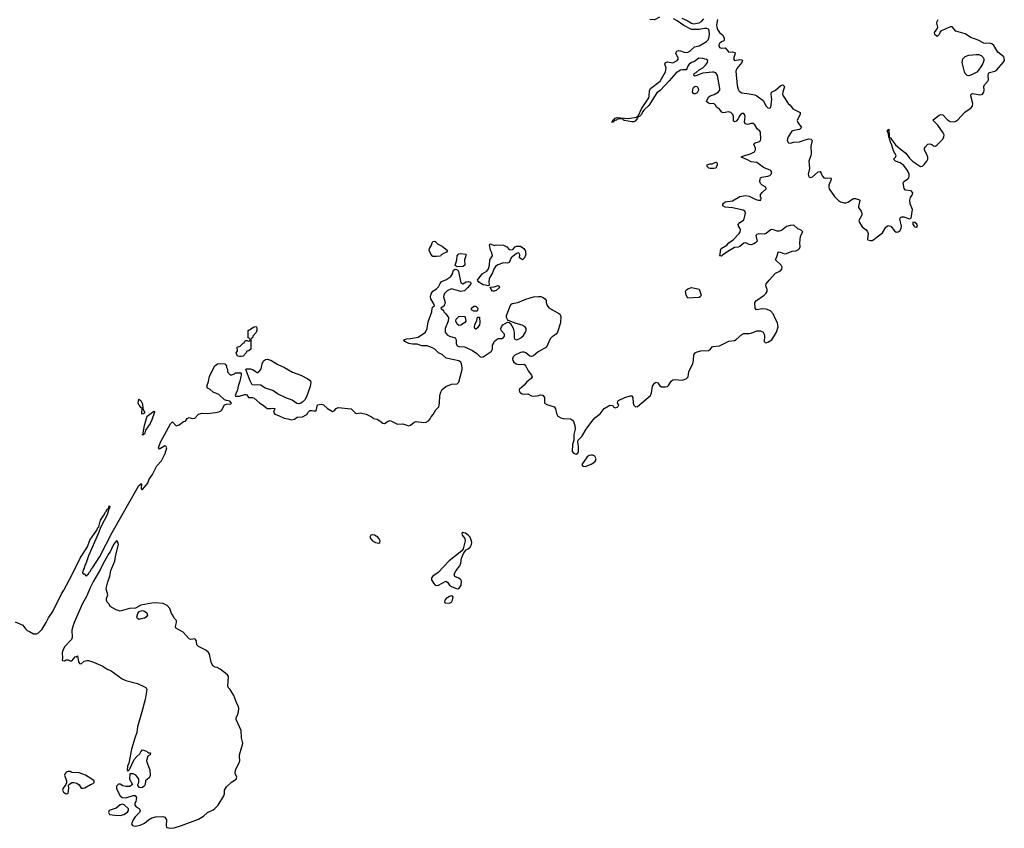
# Model space of a CAD drawing. Header units: inches. Extents: x 2221774 to 2440637, y 201306 to 357559.
# Tile 61 of 245: x 2336209 to 2346791, y 227440 to 236129. Entities that reach past the tile are written whole.
import ezdxf

# ---------------------------------------------------------------- set-up
doc = ezdxf.new("R2010")
doc.units = ezdxf.units.IN
doc.header["$MEASUREMENT"] = 0
for name, color, linetype in [('C3232', 7, 'Continuous'), ('C3233', 7, 'Continuous'), ('C3242', 7, 'Continuous'), ('C3243', 7, 'Continuous')]:
    doc.layers.add(name, color=color, linetype=linetype)

msp = doc.modelspace()

# ---------------------------------------------------------------- linework, layer by layer
at = {"layer": 'C3232', "color": 5, "elevation": 20}
for points in [[(2336160, 229660), (2336242, 229622), (2336254, 229610), (2336270, 229583), (2336290, 229564), (2336315, 229555), (2336358, 229530), (2336390, 229530), (2336410, 229541), (2336450, 229580), (2336493, 229650), (2336518, 229702), (2336566, 229770), (2336660, 229960), (2336683, 230000)], [(2336956, 230000), (2336926, 229930), (2336885, 229855), (2336793, 229650), (2336780, 229610), (2336770, 229570), (2336773, 229490), (2336765, 229470), (2336690, 229389), (2336674, 229350), (2336667, 229327), (2336671, 229269), (2336666, 229250), (2336670, 229242), (2336690, 229238), (2336710, 229251), (2336731, 229251), (2336750, 229238), (2336770, 229241), (2336810, 229285), (2336816, 229284), (2336830, 229292), (2336841, 229230), (2336851, 229211), (2336870, 229207), (2336903, 229237), (2336930, 229242), (2336950, 229242), (2337004, 229224), (2337103, 229183), (2337150, 229150), (2337192, 229132), (2337310, 229047), (2337350, 229030), (2337475, 228995), (2337544, 228964), (2337568, 228948), (2337576, 228930), (2337556, 228824), (2337523, 228690), (2337477, 228530), (2337467, 228470), (2337445, 228410), (2337412, 228292), (2337381, 228139), (2337369, 228109), (2337366, 228066), (2337370, 228054), (2337390, 228071), (2337441, 228179), (2337467, 228213), (2337499, 228241), (2337510, 228262), (2337530, 228282), (2337550, 228278), (2337572, 228270), (2337590, 228252), (2337614, 228250), (2337611, 228230), (2337586, 228214), (2337571, 228170), (2337575, 228150), (2337609, 228070), (2337613, 228007), (2337599, 227981), (2337562, 227950), (2337556, 227910), (2337550, 227898), (2337530, 227878), (2337510, 227875), (2337498, 227878), (2337480, 227900), (2337478, 227910), (2337488, 227932), (2337489, 227970), (2337477, 227990), (2337459, 228010), (2337430, 228025), (2337394, 228026), (2337391, 227970), (2337422, 227910), (2337394, 227890), (2337350, 227889), (2337318, 227898), (2337290, 227914), (2337270, 227914), (2337248, 227892), (2337251, 227870), (2337257, 227850), (2337290, 227790), (2337310, 227771), (2337350, 227767), (2337429, 227791), (2337450, 227791), (2337465, 227770), (2337456, 227730), (2337446, 227710), (2337445, 227690), (2337462, 227670), (2337493, 227653), (2337503, 227630), (2337497, 227610), (2337450, 227563), (2337429, 227531), (2337411, 227490), (2337421, 227470), (2337450, 227463), (2337505, 227475), (2337550, 227496), (2337593, 227530), (2337630, 227552), (2337670, 227563), (2337747, 227567), (2337770, 227561), (2337787, 227530), (2337783, 227470), (2337788, 227450), (2337830, 227440), (2337870, 227447), (2337949, 227470), (2338130, 227538), (2338183, 227570), (2338227, 227610), (2338290, 227638), (2338308, 227652), (2338342, 227690), (2338404, 227790), (2338410, 227810), (2338412, 227850), (2338430, 227887), (2338484, 227936), (2338535, 227970), (2338541, 227990), (2338526, 228030), (2338528, 228068), (2338573, 228150), (2338576, 228170), (2338570, 228210), (2338571, 228230), (2338606, 228350), (2338605, 228370), (2338593, 228413), (2338589, 228490), (2338535, 228610), (2338537, 228630), (2338550, 228655), (2338559, 228690), (2338563, 228730), (2338559, 228750), (2338542, 228782), (2338510, 228867), (2338470, 228933), (2338453, 228950), (2338447, 228967), (2338452, 229070), (2338441, 229090), (2338365, 229150), (2338330, 229167), (2338310, 229170), (2338285, 229185), (2338266, 229226), (2338248, 229310), (2338238, 229330), (2338210, 229356), (2338132, 229392), (2338112, 229410), (2338109, 229450), (2338099, 229470), (2338090, 229475), (2338050, 229470), (2338030, 229476), (2337966, 229546), (2337889, 229590), (2337884, 229610), (2337894, 229650), (2337893, 229673), (2337870, 229698), (2337856, 229730), (2337839, 229750), (2337823, 229803), (2337794, 229834), (2337750, 229857), (2337670, 229864), (2337630, 229861), (2337510, 229839), (2337454, 229806), (2337390, 229802), (2337290, 229775), (2337246, 229786), (2337183, 229823), (2337169, 229850), (2337150, 229870), (2337141, 229890), (2337141, 229910), (2337155, 229950), (2337142, 230000)]]:
    msp.add_lwpolyline(points, dxfattribs=at)
for points in [[(2337490, 229685), (2337474, 229694), (2337469, 229710), (2337479, 229750), (2337490, 229766), (2337505, 229775), (2337530, 229780), (2337550, 229775), (2337575, 229755), (2337582, 229730), (2337570, 229710), (2337550, 229700), (2337510, 229690)], [(2336750, 228049), (2336730, 228049), (2336710, 228042), (2336698, 228030), (2336691, 228010), (2336711, 227950), (2336712, 227928), (2336706, 227910), (2336675, 227870), (2336671, 227850), (2336681, 227830), (2336690, 227823), (2336710, 227811), (2336730, 227814), (2336737, 227870), (2336735, 227905), (2336744, 227916), (2336769, 227931), (2336790, 227934), (2336825, 227925), (2336848, 227908), (2336870, 227872), (2336890, 227871), (2336910, 227875), (2336970, 227911), (2336998, 227922), (2337009, 227931), (2337009, 227950), (2336984, 227970), (2336916, 228010), (2336850, 228037), (2336770, 228041)], [(2337310, 227701), (2337290, 227693), (2337245, 227655), (2337172, 227630), (2337162, 227610), (2337174, 227590), (2337230, 227581), (2337290, 227577), (2337330, 227587), (2337367, 227613), (2337379, 227630), (2337379, 227650), (2337332, 227692)]]:
    msp.add_lwpolyline(points, close=True, dxfattribs=at)
at = {"layer": 'C3233', "color": 5, "elevation": 20}
for points in [[(2338570, 232509), (2338550, 232515), (2338541, 232530), (2338535, 232550), (2338549, 232570), (2338548, 232610), (2338579, 232621), (2338610, 232654), (2338622, 232658), (2338630, 232674), (2338640, 232680), (2338650, 232682), (2338670, 232674), (2338682, 232678), (2338686, 232690), (2338682, 232702), (2338666, 232710), (2338665, 232790), (2338730, 232830), (2338751, 232831), (2338757, 232817), (2338758, 232790), (2338750, 232766), (2338714, 232730), (2338711, 232709), (2338698, 232702), (2338694, 232690), (2338692, 232590), (2338670, 232569), (2338652, 232568), (2338642, 232550), (2338610, 232515), (2338590, 232509)], [(2339210, 232002), (2339186, 232006), (2339139, 232039), (2339070, 232064), (2338980, 232110), (2338930, 232144), (2338848, 232168), (2338801, 232201), (2338770, 232205), (2338730, 232202), (2338707, 232207), (2338687, 232247), (2338639, 232370), (2338644, 232376), (2338661, 232379), (2338690, 232377), (2338710, 232370), (2338747, 232350), (2338750, 232342), (2338770, 232334), (2338778, 232350), (2338787, 232353), (2338804, 232376), (2338815, 232430), (2338830, 232464), (2338850, 232478), (2338870, 232482), (2338908, 232470), (2338983, 232423), (2339055, 232390), (2339141, 232341), (2339230, 232310), (2339306, 232270), (2339334, 232250), (2339339, 232230), (2339330, 232189), (2339290, 232077), (2339274, 232046), (2339250, 232019), (2339230, 232007)], [(2337530, 231889), (2337522, 231902), (2337524, 231950), (2337510, 231961), (2337500, 231980), (2337490, 231990), (2337482, 232010), (2337490, 232052), (2337510, 232036), (2337530, 232002), (2337533, 231950), (2337552, 231910), (2337550, 231902)], [(2337550, 231677), (2337541, 231679), (2337530, 231666), (2337530, 231672), (2337539, 231681), (2337535, 231690), (2337550, 231770), (2337578, 231870), (2337650, 231924), (2337658, 231918), (2337659, 231910), (2337630, 231831), (2337610, 231791), (2337562, 231718)]]:
    msp.add_lwpolyline(points, close=True, dxfattribs=at)
for points in [[(2336683, 230000), (2336773, 230167), (2336864, 230350), (2336937, 230463), (2336964, 230536), (2337037, 230643), (2337050, 230673), (2337059, 230681), (2337076, 230750), (2337114, 230806), (2337130, 230837), (2337137, 230843), (2337150, 230870), (2337165, 230875), (2337170, 230905), (2337177, 230897), (2337172, 230872), (2337163, 230857), (2337150, 230810), (2337080, 230680), (2337054, 230606), (2336950, 230369), (2336919, 230281), (2336910, 230268), (2336903, 230237), (2336890, 230218), (2336885, 230185), (2336890, 230174), (2336910, 230174), (2336918, 230158), (2336930, 230154), (2336935, 230165), (2336950, 230174), (2336953, 230187), (2336970, 230205), (2336976, 230224), (2336990, 230238), (2337070, 230362), (2337203, 230617), (2337470, 231093), (2337490, 231122), (2337506, 231134), (2337510, 231145), (2337518, 231138), (2337516, 231090), (2337521, 231081), (2337530, 231079), (2337587, 231150), (2337602, 231190), (2337638, 231242), (2337684, 231336), (2337733, 231390), (2337772, 231468), (2337791, 231530), (2337784, 231544), (2337769, 231549), (2337710, 231515), (2337700, 231530), (2337722, 231590), (2337830, 231787), (2337850, 231808), (2337890, 231764), (2337923, 231777), (2337969, 231811), (2337990, 231816), (2338010, 231842), (2338030, 231856), (2338062, 231842), (2338090, 231847), (2338130, 231891), (2338170, 231901), (2338230, 231896), (2338286, 231906), (2338313, 231907), (2338350, 231916), (2338378, 231930), (2338410, 231990), (2338430, 231999), (2338478, 232002), (2338486, 232010), (2338466, 232030), (2338430, 232036), (2338410, 232046), (2338350, 232100), (2338290, 232128), (2338256, 232156), (2338227, 232170), (2338221, 232190), (2338238, 232242), (2338250, 232297), (2338308, 232410), (2338335, 232430), (2338370, 232436), (2338414, 232430), (2338432, 232410), (2338432, 232390), (2338442, 232370), (2338444, 232344), (2338470, 232314), (2338490, 232314), (2338516, 232324), (2338530, 232334), (2338590, 232334), (2338591, 232310), (2338584, 232296), (2338575, 232245), (2338558, 232190), (2338551, 232150), (2338525, 232090), (2338530, 232082), (2338570, 232083), (2338630, 232101), (2338640, 232100), (2338650, 232098), (2338668, 232068), (2338710, 232068), (2338730, 232063), (2338790, 232007), (2338827, 231987), (2338870, 231951), (2338909, 231951), (2338930, 231956), (2338950, 231951), (2338938, 231910), (2338951, 231891), (2338990, 231877), (2339050, 231846), (2339090, 231841), (2339132, 231828), (2339163, 231837), (2339190, 231858), (2339250, 231862), (2339295, 231885), (2339309, 231911), (2339329, 231931), (2339351, 231931), (2339370, 231925), (2339394, 231926), (2339409, 231990), (2339450, 231996), (2339474, 231990), (2339516, 231950), (2339570, 231920), (2339590, 231927), (2339610, 231952), (2339630, 231961), (2339770, 231947), (2339810, 231907), (2339821, 231901), (2339830, 231897), (2339870, 231905), (2339934, 231890), (2339990, 231862), (2340000, 231853)], [(2340000, 230593), (2339982, 230590), (2339973, 230570), (2339982, 230550), (2339999, 230530), (2340000, 230529)], [(2337142, 230000), (2337140, 230010), (2337141, 230030), (2337156, 230090), (2337179, 230150), (2337190, 230210), (2337231, 230310), (2337242, 230378), (2337270, 230490), (2337262, 230522), (2337250, 230529), (2337217, 230490), (2337183, 230410), (2337168, 230392), (2337101, 230279), (2337076, 230224), (2337003, 230097), (2336963, 230017), (2336956, 230000)]]:
    msp.add_lwpolyline(points, dxfattribs=at)
at = {"layer": 'C3242', "color": 5, "elevation": 20}
msp.add_lwpolyline([(2340850, 229937), (2340830, 229932), (2340793, 229910), (2340778, 229890), (2340775, 229870), (2340784, 229864), (2340830, 229861), (2340849, 229870), (2340862, 229890), (2340866, 229926)], close=True, dxfattribs=at)
at = {"layer": 'C3243', "color": 5, "elevation": 20}
for points in [[(2340000, 231853), (2340010, 231845), (2340050, 231836), (2340070, 231826), (2340112, 231792), (2340130, 231791), (2340170, 231816), (2340190, 231821), (2340270, 231783), (2340325, 231785), (2340390, 231765), (2340410, 231772), (2340450, 231805), (2340469, 231811), (2340550, 231799), (2340576, 231804), (2340601, 231819), (2340620, 231840), (2340630, 231862), (2340654, 231886), (2340682, 231938), (2340712, 231970), (2340722, 232010), (2340725, 232090), (2340735, 232125), (2340750, 232155), (2340790, 232188), (2340850, 232213), (2340910, 232215), (2340930, 232234), (2340963, 232370), (2340965, 232390), (2340959, 232430), (2340950, 232450), (2340930, 232463), (2340792, 232492), (2340750, 232532), (2340710, 232550), (2340670, 232590), (2340644, 232604), (2340590, 232623), (2340530, 232626), (2340481, 232641), (2340430, 232642), (2340390, 232650), (2340347, 232670), (2340339, 232690), (2340370, 232700), (2340410, 232702), (2340490, 232718), (2340572, 232770), (2340590, 232810), (2340598, 232882), (2340639, 232990), (2340642, 233030), (2340650, 233042), (2340667, 233053), (2340664, 233070), (2340626, 233130), (2340623, 233150), (2340630, 233183), (2340650, 233211), (2340690, 233236), (2340710, 233257), (2340727, 233293), (2340743, 233317), (2340790, 233334), (2340844, 233370), (2340858, 233390), (2340870, 233436), (2340890, 233447), (2340904, 233444), (2340917, 233437), (2340924, 233424), (2340950, 233302), (2340970, 233291), (2341009, 233311), (2341030, 233315), (2341054, 233310), (2341058, 233290), (2341026, 233250), (2340990, 233216), (2340950, 233208), (2340850, 233236), (2340803, 233217), (2340774, 233186), (2340766, 233170), (2340764, 233150), (2340783, 233090), (2340770, 233054), (2340734, 233030), (2340764, 233004), (2340766, 232990), (2340789, 232969), (2340816, 232930), (2340815, 232890), (2340780, 232810), (2340782, 232770), (2340804, 232744), (2340828, 232728), (2340889, 232709), (2340899, 232690), (2340900, 232650), (2340910, 232626), (2340930, 232618), (2340990, 232614), (2341076, 232576), (2341123, 232543), (2341156, 232510), (2341170, 232503), (2341190, 232508), (2341277, 232563), (2341290, 232590), (2341292, 232630), (2341300, 232650), (2341310, 232671), (2341330, 232690), (2341350, 232702), (2341390, 232705), (2341410, 232715), (2341420, 232730), (2341420, 232750), (2341384, 232790), (2341380, 232810), (2341387, 232830), (2341403, 232850), (2341450, 232878), (2341470, 232874), (2341483, 232863), (2341513, 232813), (2341522, 232770), (2341523, 232710), (2341530, 232695), (2341550, 232690), (2341570, 232695), (2341594, 232710), (2341624, 232736), (2341645, 232770), (2341652, 232790), (2341652, 232810), (2341643, 232830), (2341610, 232847), (2341545, 232865), (2341458, 232898), (2341450, 232908), (2341442, 232930), (2341441, 232950), (2341489, 233070), (2341502, 233078), (2341562, 233090), (2341650, 233125), (2341730, 233151), (2341784, 233156), (2341810, 233153), (2341828, 233148), (2341858, 233130), (2341867, 233110), (2341868, 233090), (2341878, 233058), (2341894, 233034), (2342011, 232970), (2342023, 232943), (2342021, 232870), (2341990, 232770), (2341976, 232750), (2341930, 232722), (2341910, 232701), (2341869, 232611), (2341781, 232559), (2341730, 232516), (2341710, 232509), (2341693, 232513), (2341648, 232550), (2341630, 232557), (2341610, 232557), (2341590, 232553), (2341530, 232523), (2341513, 232507), (2341505, 232485), (2341508, 232468), (2341519, 232450), (2341545, 232430), (2341570, 232424), (2341626, 232426), (2341639, 232419), (2341650, 232407), (2341675, 232355), (2341711, 232309), (2341715, 232290), (2341705, 232275), (2341661, 232239), (2341630, 232201), (2341582, 232158), (2341578, 232150), (2341582, 232130), (2341590, 232119), (2341608, 232108), (2341630, 232104), (2341670, 232108), (2341710, 232086), (2341730, 232082), (2341770, 232086), (2341810, 232099), (2341830, 232096), (2341850, 232070), (2341850, 232010), (2341873, 231993), (2341953, 231970), (2341967, 231947), (2341979, 231899), (2341994, 231870), (2342023, 231850), (2342050, 231842), (2342130, 231841), (2342150, 231826), (2342162, 231810), (2342176, 231770), (2342179, 231730), (2342166, 231670), (2342164, 231610), (2342150, 231566), (2342147, 231490), (2342161, 231470), (2342190, 231461), (2342209, 231470), (2342216, 231490), (2342214, 231546), (2342206, 231590), (2342212, 231610), (2342250, 231650), (2342298, 231730), (2342357, 231810), (2342391, 231850), (2342447, 231893), (2342490, 231950), (2342550, 231987), (2342582, 231982), (2342586, 231970), (2342610, 231959), (2342630, 231966), (2342638, 231970), (2342648, 231990), (2342635, 232010), (2342638, 232030), (2342644, 232036), (2342712, 232070), (2342770, 232089), (2342786, 232086), (2342798, 232070), (2342802, 232010), (2342810, 231988), (2342828, 231968), (2342850, 231971), (2342987, 232090), (2342999, 232121), (2343010, 232190), (2343030, 232223), (2343042, 232230), (2343050, 232234), (2343067, 232227), (2343090, 232193), (2343105, 232185), (2343150, 232184), (2343172, 232188), (2343183, 232197), (2343210, 232244), (2343230, 232260), (2343250, 232264), (2343330, 232257), (2343372, 232270), (2343393, 232290), (2343402, 232350), (2343444, 232430), (2343452, 232470), (2343454, 232526), (2343470, 232551), (2343490, 232561), (2343530, 232571), (2343610, 232574), (2343632, 232588), (2343650, 232613), (2343662, 232618), (2343730, 232623), (2343830, 232675), (2343890, 232683), (2343910, 232691), (2343970, 232746), (2343990, 232758), (2344050, 232756), (2344070, 232759), (2344130, 232784), (2344170, 232785), (2344199, 232770), (2344209, 232750), (2344213, 232730), (2344211, 232671), (2344221, 232661), (2344230, 232658), (2344250, 232663), (2344291, 232690), (2344342, 232770), (2344360, 232830), (2344353, 232870), (2344331, 232911), (2344308, 232970), (2344279, 232999), (2344230, 233020), (2344190, 233022), (2344129, 233010), (2344113, 233030), (2344110, 233090), (2344128, 233112), (2344210, 233169), (2344230, 233190), (2344241, 233210), (2344242, 233230), (2344227, 233270), (2344231, 233290), (2344262, 233330), (2344330, 233405), (2344384, 233430), (2344401, 233450), (2344402, 233470), (2344391, 233491), (2344333, 233550), (2344350, 233590), (2344359, 233630), (2344370, 233636), (2344432, 233612), (2344450, 233615), (2344510, 233643), (2344550, 233644), (2344579, 233661), (2344590, 233670), (2344597, 233690), (2344592, 233730), (2344601, 233799), (2344610, 233823), (2344627, 233850), (2344607, 233867), (2344570, 233880), (2344530, 233922), (2344490, 233918), (2344450, 233905), (2344395, 233865), (2344370, 233855), (2344350, 233855), (2344310, 233871), (2344290, 233873), (2344270, 233864), (2344230, 233831), (2344210, 233824), (2344150, 233828), (2344130, 233822), (2344119, 233810), (2344133, 233750), (2344118, 233730), (2344100, 233720), (2344070, 233711), (2344050, 233715), (2344013, 233733), (2343990, 233728), (2343950, 233693), (2343930, 233685), (2343890, 233680), (2343821, 233639), (2343761, 233599), (2343750, 233587), (2343730, 233590), (2343737, 233603), (2343741, 233650), (2343749, 233671), (2343810, 233707), (2343830, 233732), (2343876, 233764), (2343942, 233830), (2343953, 233850), (2343956, 233870), (2343950, 233890), (2343934, 233910), (2343932, 233930), (2343949, 233950), (2343987, 233973), (2343995, 233990), (2344009, 234050), (2344003, 234070), (2343984, 234084), (2343870, 234107), (2343790, 234116), (2343767, 234130), (2343764, 234150), (2343790, 234170), (2343870, 234184), (2343950, 234228), (2344010, 234239), (2344050, 234234), (2344091, 234210), (2344130, 234194), (2344150, 234189), (2344174, 234190), (2344178, 234210), (2344170, 234230), (2344171, 234250), (2344188, 234272), (2344232, 234310), (2344229, 234330), (2344190, 234351), (2344169, 234369), (2344164, 234390), (2344166, 234414), (2344172, 234428), (2344184, 234436), (2344250, 234447), (2344270, 234455), (2344286, 234470), (2344292, 234490), (2344281, 234510), (2344201, 234541), (2344130, 234595), (2344070, 234602), (2344030, 234624), (2343962, 234650), (2343970, 234658), (2344070, 234692), (2344105, 234710), (2344117, 234730), (2344115, 234750), (2344098, 234790), (2344102, 234798), (2344114, 234806), (2344160, 234820), (2344172, 234830), (2344175, 234845), (2344170, 234919), (2344165, 234930), (2344136, 234956), (2344110, 235000), (2344090, 235012), (2344070, 235012), (2344030, 235004), (2344005, 235010), (2344000, 235030), (2344005, 235090), (2344000, 235110), (2343990, 235120), (2343970, 235122), (2343963, 235117), (2343945, 235095), (2343930, 235065), (2343910, 235037), (2343890, 235030), (2343882, 235042), (2343880, 235090), (2343874, 235110), (2343853, 235133), (2343830, 235140), (2343770, 235129), (2343756, 235136), (2343730, 235167), (2343699, 235190), (2343690, 235208), (2343670, 235228), (2343630, 235226), (2343610, 235233), (2343589, 235250), (2343610, 235297), (2343629, 235310), (2343674, 235326), (2343714, 235350), (2343732, 235370), (2343735, 235390), (2343708, 235530), (2343690, 235558), (2343670, 235565), (2343655, 235565), (2343550, 235553), (2343510, 235541), (2343470, 235521), (2343455, 235530), (2343457, 235550), (2343478, 235562), (2343510, 235590), (2343550, 235610), (2343581, 235639), (2343602, 235670), (2343603, 235690), (2343590, 235700), (2343552, 235712), (2343506, 235714), (2343460, 235680), (2343430, 235669), (2343404, 235650), (2343389, 235630), (2343380, 235600), (2343370, 235590), (2343331, 235591), (2343310, 235586), (2343263, 235557), (2343190, 235472), (2343091, 235369), (2343058, 235342), (2342972, 235208), (2342919, 235161), (2342901, 235139), (2342890, 235110), (2342870, 235087), (2342855, 235085), (2342850, 235070), (2342823, 235037), (2342810, 235031), (2342788, 235030), (2342710, 235045), (2342699, 235050), (2342690, 235064), (2342665, 235065), (2342650, 235064), (2342625, 235055), (2342624, 235050), (2342599, 235041), (2342590, 235028), (2342570, 235028), (2342583, 235037), (2342585, 235050), (2342601, 235059), (2342608, 235070), (2342630, 235077), (2342750, 235067), (2342837, 235083), (2342849, 235091), (2342859, 235101), (2342892, 235170), (2342969, 235290), (2342974, 235306), (2342977, 235363), (2342988, 235390), (2343091, 235469), (2343150, 235568), (2343155, 235610), (2343142, 235650), (2343149, 235670), (2343170, 235677), (2343230, 235667), (2343276, 235690), (2343288, 235710), (2343261, 235770), (2343270, 235790), (2343290, 235798), (2343310, 235796), (2343350, 235779), (2343370, 235775), (2343390, 235779), (2343411, 235790), (2343463, 235837), (2343511, 235849), (2343590, 235893), (2343608, 235912), (2343617, 235930), (2343622, 235970), (2343619, 236010), (2343610, 236026), (2343595, 236035), (2343570, 236035), (2343510, 236023), (2343430, 236023), (2343345, 236065), (2343276, 236116), (2343237, 236137)], [(2343084, 236156), (2343030, 236127), (2342981, 236130)], [(2343324, 236144), (2343381, 236121), (2343430, 236090), (2343450, 236085), (2343510, 236094), (2343538, 236110), (2343562, 236138)], [(2343707, 236130), (2343696, 236070), (2343700, 236050), (2343710, 236022), (2343730, 235990), (2343764, 235964), (2343779, 235930), (2343781, 235910), (2343777, 235903), (2343750, 235891), (2343727, 235870), (2343724, 235850), (2343730, 235831), (2343750, 235824), (2343790, 235828), (2343830, 235780), (2343870, 235782), (2343895, 235775), (2343897, 235770), (2343880, 235710), (2343890, 235691), (2343950, 235702), (2343970, 235699), (2343977, 235690), (2343970, 235670), (2343915, 235605), (2343905, 235575), (2343921, 235421), (2343930, 235381), (2343942, 235362), (2343970, 235344), (2344050, 235334), (2344110, 235320), (2344130, 235310), (2344199, 235259), (2344230, 235198), (2344250, 235182), (2344270, 235179), (2344282, 235190), (2344294, 235270), (2344285, 235330), (2344289, 235351), (2344330, 235372), (2344390, 235420), (2344410, 235430), (2344428, 235410), (2344410, 235350), (2344408, 235330), (2344415, 235310), (2344469, 235229), (2344491, 235210), (2344519, 235170), (2344596, 235130), (2344596, 235110), (2344570, 235064), (2344565, 235045), (2344570, 235023), (2344611, 234970), (2344591, 234950), (2344530, 234939), (2344509, 234930), (2344469, 234870), (2344460, 234850), (2344458, 234830), (2344470, 234804), (2344490, 234801), (2344528, 234812), (2344590, 234815), (2344650, 234838), (2344690, 234848), (2344710, 234846), (2344726, 234830), (2344712, 234770), (2344716, 234690), (2344713, 234670), (2344689, 234610), (2344696, 234530), (2344682, 234470), (2344690, 234442), (2344710, 234432), (2344730, 234442), (2344790, 234493), (2344810, 234496), (2344821, 234481), (2344832, 234450), (2344850, 234430), (2344870, 234426), (2344928, 234428), (2344931, 234410), (2344904, 234350), (2344904, 234330), (2344909, 234310), (2344965, 234230), (2345010, 234186), (2345031, 234171), (2345070, 234161), (2345090, 234161), (2345110, 234168), (2345170, 234208), (2345190, 234209), (2345235, 234195), (2345239, 234190), (2345222, 234122), (2345225, 234110), (2345252, 234072), (2345260, 234050), (2345258, 234030), (2345227, 233970), (2345233, 233950), (2345264, 233904), (2345307, 233870), (2345321, 233850), (2345326, 233830), (2345319, 233770), (2345325, 233765), (2345350, 233756), (2345370, 233755), (2345390, 233766), (2345423, 233797), (2345482, 233838), (2345519, 233901), (2345530, 233911), (2345544, 233916), (2345571, 233911), (2345610, 233860), (2345630, 233847), (2345650, 233849), (2345670, 233865), (2345684, 233890), (2345687, 233910), (2345668, 233990), (2345676, 234004), (2345690, 234010), (2345710, 234011), (2345772, 233988), (2345790, 233996), (2345804, 234090), (2345780, 234150), (2345776, 234190), (2345783, 234217), (2345803, 234250), (2345809, 234270), (2345791, 234291), (2345730, 234298), (2345714, 234314), (2345704, 234376), (2345711, 234390), (2345750, 234414), (2345763, 234430), (2345768, 234450), (2345767, 234470), (2345750, 234510), (2345710, 234562), (2345670, 234590), (2345621, 234610), (2345601, 234630), (2345621, 234650), (2345628, 234670), (2345600, 234720), (2345582, 234782), (2345566, 234814), (2345557, 234850), (2345559, 234859), (2345550, 234862), (2345545, 234905), (2345530, 234932), (2345550, 234954), (2345554, 234874), (2345561, 234861), (2345570, 234863), (2345580, 234840), (2345623, 234783), (2345670, 234740), (2345734, 234694), (2345770, 234640), (2345804, 234610), (2345890, 234553), (2345910, 234555), (2345930, 234572), (2345959, 234610), (2345968, 234630), (2345968, 234650), (2345962, 234670), (2345932, 234730), (2345934, 234750), (2345941, 234759), (2345970, 234790), (2345990, 234795), (2346010, 234787), (2346030, 234772), (2346050, 234770), (2346070, 234783), (2346130, 234846), (2346141, 234870), (2346143, 234890), (2346134, 234914), (2346076, 234996), (2346024, 235050), (2346026, 235054), (2346090, 235103), (2346110, 235110), (2346130, 235106), (2346176, 235056), (2346210, 235034), (2346250, 235031), (2346270, 235037), (2346290, 235052), (2346366, 235134), (2346390, 235154), (2346430, 235177), (2346450, 235200), (2346454, 235230), (2346430, 235310), (2346433, 235327), (2346450, 235335), (2346530, 235320), (2346556, 235330), (2346570, 235351), (2346573, 235370), (2346570, 235410), (2346576, 235430), (2346615, 235470), (2346619, 235481), (2346617, 235530), (2346621, 235550), (2346630, 235562), (2346690, 235575), (2346710, 235591), (2346778, 235670), (2346791, 235690), (2346790, 235717), (2346784, 235730), (2346721, 235781), (2346678, 235850), (2346655, 235870), (2346630, 235877), (2346590, 235873), (2346570, 235876), (2346510, 235908), (2346430, 235936), (2346370, 235976), (2346270, 236007), (2346230, 236053), (2346210, 236052), (2346114, 236010), (2346101, 235999), (2346090, 235969), (2346070, 235949), (2346045, 235970), (2346039, 235990), (2346069, 236030), (2346077, 236050), (2346067, 236090), (2346070, 236110), (2346081, 236130)], [(2340000, 230529), (2340033, 230510), (2340070, 230503), (2340081, 230510), (2340083, 230530), (2340074, 230550), (2340057, 230570), (2340024, 230590), (2340006, 230594), (2340000, 230593)]]:
    msp.add_lwpolyline(points, dxfattribs=at)
for points in [[(2346410, 235526), (2346390, 235530), (2346371, 235550), (2346362, 235570), (2346337, 235670), (2346346, 235710), (2346370, 235734), (2346411, 235749), (2346490, 235756), (2346514, 235754), (2346543, 235743), (2346563, 235723), (2346569, 235710), (2346570, 235690), (2346561, 235659), (2346539, 235621), (2346515, 235585), (2346494, 235566), (2346430, 235532)], [(2343470, 235332), (2343453, 235333), (2343441, 235350), (2343446, 235394), (2343450, 235401), (2343470, 235414), (2343490, 235411), (2343499, 235390), (2343503, 235370), (2343490, 235343)], [(2343630, 234529), (2343615, 234535), (2343598, 234550), (2343598, 234570), (2343630, 234579), (2343650, 234579), (2343690, 234598), (2343697, 234597), (2343705, 234585), (2343706, 234570), (2343699, 234550), (2343690, 234535), (2343670, 234529)], [(2345807, 233953), (2345809, 233930), (2345823, 233910), (2345830, 233904), (2345850, 233900), (2345856, 233910), (2345850, 233933), (2345830, 233951)], [(2340690, 233584), (2340650, 233586), (2340626, 233610), (2340610, 233654), (2340613, 233670), (2340635, 233705), (2340641, 233730), (2340650, 233745), (2340670, 233750), (2340700, 233720), (2340750, 233697), (2340806, 233650), (2340796, 233630), (2340762, 233618), (2340739, 233601), (2340730, 233589)], [(2341310, 233702), (2341330, 233711), (2341410, 233707), (2341446, 233690), (2341470, 233661), (2341490, 233655), (2341510, 233661), (2341535, 233690), (2341550, 233697), (2341590, 233696), (2341626, 233670), (2341643, 233650), (2341647, 233610), (2341636, 233570), (2341611, 233550), (2341581, 233570), (2341583, 233603), (2341577, 233617), (2341570, 233622), (2341550, 233618), (2341490, 233570), (2341470, 233521), (2341450, 233512), (2341410, 233517), (2341346, 233494), (2341322, 233478), (2341303, 233450), (2341290, 233408), (2341253, 233347), (2341250, 233310), (2341254, 233286), (2341250, 233269), (2341190, 233281), (2341142, 233310), (2341129, 233330), (2341181, 233399), (2341230, 233425), (2341249, 233451), (2341259, 233490), (2341262, 233550), (2341289, 233590), (2341284, 233624), (2341269, 233651), (2341258, 233710), (2341262, 233718), (2341270, 233722)], [(2340910, 233474), (2340890, 233488), (2340908, 233550), (2340909, 233590), (2340930, 233613), (2340950, 233615), (2341002, 233610), (2341005, 233590), (2340991, 233550), (2340994, 233490), (2340990, 233486), (2340970, 233478)], [(2341310, 233213), (2341290, 233213), (2341276, 233230), (2341265, 233255), (2341310, 233258), (2341350, 233273), (2341358, 233270), (2341367, 233250), (2341330, 233220)], [(2343390, 233138), (2343370, 233170), (2343364, 233210), (2343370, 233224), (2343390, 233237), (2343430, 233250), (2343498, 233238), (2343510, 233232), (2343533, 233170), (2343526, 233154), (2343510, 233145)], [(2341090, 232996), (2341066, 233010), (2341065, 233030), (2341090, 233050), (2341111, 233050), (2341131, 233030), (2341130, 233006), (2341124, 232996)], [(2340930, 232844), (2340910, 232859), (2340898, 232890), (2340901, 232910), (2340913, 232927), (2340930, 232938), (2340964, 232944), (2340990, 232939), (2340996, 232930), (2341004, 232890), (2340988, 232870), (2340950, 232846)], [(2341110, 232803), (2341101, 232810), (2341096, 232830), (2341099, 232850), (2341122, 232898), (2341130, 232934), (2341150, 232934), (2341155, 232870), (2341150, 232850), (2341130, 232817)], [(2342350, 231450), (2342330, 231446), (2342307, 231433), (2342251, 231350), (2342262, 231330), (2342290, 231328), (2342350, 231352), (2342390, 231378), (2342399, 231390), (2342404, 231410), (2342390, 231438), (2342370, 231448)], [(2340970, 230617), (2340962, 230610), (2340965, 230590), (2340993, 230553), (2340996, 230530), (2340975, 230445), (2340960, 230420), (2340826, 230314), (2340708, 230190), (2340649, 230151), (2340635, 230130), (2340636, 230110), (2340656, 230076), (2340674, 230054), (2340690, 230049), (2340710, 230054), (2340790, 230096), (2340806, 230086), (2340830, 230054), (2340850, 230038), (2340910, 230014), (2340930, 230016), (2340953, 230050), (2340956, 230096), (2340950, 230111), (2340930, 230129), (2340886, 230146), (2340880, 230170), (2340901, 230210), (2340939, 230261), (2340949, 230290), (2340957, 230343), (2340981, 230399), (2341006, 230434), (2341030, 230444), (2341050, 230460), (2341064, 230490), (2341067, 230510), (2341065, 230530), (2341050, 230567), (2341029, 230590), (2341001, 230610), (2340984, 230616)]]:
    msp.add_lwpolyline(points, close=True, dxfattribs=at)

doc.saveas('drawing.dxf')
